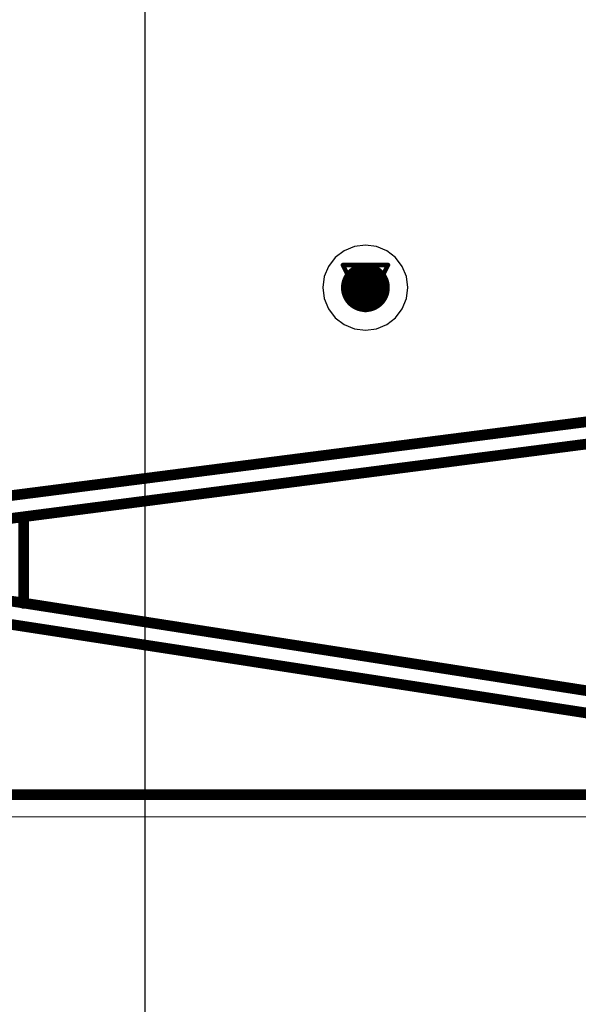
# Model space of a CAD drawing. Header units: millimetres. Extents: x 138 to 555, y 26 to 334.
# Tile 132 of 256: x 162.4 to 168.69, y 152.45 to 163.52. Entities that reach past the tile are written whole.
import ezdxf

# ---------------------------------------------------------------- set-up
doc = ezdxf.new("R2010")
doc.units = ezdxf.units.MM
for name, color, linetype in [('BottomLayer', 5, 'Continuous'), ('DrillDrawing', 1, 'Continuous'), ('Mechanical20', 56, 'Continuous'), ('Mechanical27', 56, 'Continuous'), ('MidLayer1', 16, 'Continuous'), ('MidLayer2', 76, 'Continuous'), ('MidLayer3', 90, 'Continuous'), ('MidLayer4', 156, 'Continuous'), ('MultiLayer', 9, 'Continuous'), ('TopLayer', 1, 'Continuous'), ('TopOverlay', 2, 'Continuous'), ('ViaHoleLayer', 16, 'Continuous')]:
    doc.layers.add(name, color=color, linetype=linetype)

# ---------------------------------------------------------------- blocks, each defined once
blk = doc.blocks.new('CON_DUAL_USB_TYPE_A_CONEXCON_5600_3081_804')
at = {"layer": 'Mechanical20', "const_width": 0.01}
blk.add_lwpolyline([(6.8, 0.45), (6.8, 8.2)], dxfattribs=at)
at = {"layer": 'Mechanical27', "const_width": 0.01}
for points in [[(6.55, 0.4), (6.55, 17.85)], [(3.3, 0.6), (2.3, 8.4)], [(3.525, 0.85), (2.55, 8.4)], [(4.275, 0.85), (5.45, 8.4)], [(4.5, 0.6), (5.7, 8.4)], [(3.425, 1.624), (4.4, 1.625)]]:
    blk.add_lwpolyline(points, dxfattribs=at)
at = {"layer": 'Mechanical27', "const_width": 0.005}
for points in [[(3.423, 1.624, 1), (3.427, 1.624, 1)], [(4.397, 1.625, 1), (4.402, 1.625, 1)]]:
    blk.add_lwpolyline(points, format="xyb", close=True, dxfattribs=at)
at = {"layer": 'TopOverlay', "const_width": 0.12}
for points in [[(3.3, 0.6), (2.3, 8.4)], [(3.525, 0.85), (2.55, 8.4)], [(4.275, 0.85), (5.45, 8.4)], [(4.5, 0.6), (5.7, 8.4)], [(6.55, 0.4), (6.55, 8.225)], [(3.425, 1.624), (4.4, 1.625)]]:
    blk.add_lwpolyline(points, dxfattribs=at)
at = {"layer": 'TopOverlay', "const_width": 0.06}
for points in [[(3.395, 1.624, 1), (3.455, 1.624, 1)], [(4.37, 1.625, 1), (4.43, 1.625, 1)]]:
    blk.add_lwpolyline(points, format="xyb", close=True, dxfattribs=at)

msp = doc.modelspace()

# ---------------------------------------------------------------- linework, layer by layer
at = {"layer": 'BottomLayer', "const_width": 0.275}
msp.add_lwpolyline([(166.154, 160.51, 1), (166.429, 160.51, 1)], format="xyb", close=True, dxfattribs=at)
at = {"layer": 'DrillDrawing', "const_width": 0.0508}
for points in [[(166.038, 160.764), (166.546, 160.764)], [(166.038, 160.764), (166.292, 160.256)], [(166.292, 160.256), (166.546, 160.764)], [(166.139, 160.662), (166.444, 160.662)], [(166.139, 160.662), (166.292, 160.357)], [(166.292, 160.357), (166.444, 160.662)]]:
    msp.add_lwpolyline(points, dxfattribs=at)
at = {"layer": 'DrillDrawing', "const_width": 0.0254}
for points in [[(166.025, 160.764, 1), (166.051, 160.764, 1)], [(166.025, 160.764, 1), (166.051, 160.764, 1)], [(166.533, 160.764, 1), (166.559, 160.764, 1)], [(166.533, 160.764, 1), (166.559, 160.764, 1)], [(166.127, 160.662, 1), (166.152, 160.662, 1)], [(166.127, 160.662, 1), (166.152, 160.662, 1)], [(166.432, 160.662, 1), (166.457, 160.662, 1)], [(166.432, 160.662, 1), (166.457, 160.662, 1)], [(166.279, 160.357, 1), (166.305, 160.357, 1)], [(166.279, 160.357, 1), (166.305, 160.357, 1)], [(166.279, 160.256, 1), (166.305, 160.256, 1)], [(166.279, 160.256, 1), (166.305, 160.256, 1)]]:
    msp.add_lwpolyline(points, format="xyb", close=True, dxfattribs=at)
at = {"layer": 'MidLayer1', "const_width": 0.275}
msp.add_lwpolyline([(166.154, 160.51, 1), (166.429, 160.51, 1)], format="xyb", close=True, dxfattribs=at)
at = {"layer": 'MidLayer2', "const_width": 0.275}
msp.add_lwpolyline([(166.154, 160.51, 1), (166.429, 160.51, 1)], format="xyb", close=True, dxfattribs=at)
at = {"layer": 'MidLayer3', "const_width": 0.275}
msp.add_lwpolyline([(166.154, 160.51, 1), (166.429, 160.51, 1)], format="xyb", close=True, dxfattribs=at)
at = {"layer": 'MidLayer4'}
for p, q in [((163.813, 69.144), (163.813, 186.015)), ((166.168, 160.973), (166.052, 160.925)), ((166.292, 160.989), (166.168, 160.973)), ((166.416, 160.973), (166.292, 160.989)), ((166.531, 160.925), (166.416, 160.973)), ((165.953, 160.849), (165.877, 160.749)), ((166.052, 160.925), (165.953, 160.849)), ((166.631, 160.849), (166.531, 160.925)), ((166.707, 160.749), (166.631, 160.849)), ((165.877, 160.749), (165.829, 160.634)), ((166.755, 160.634), (166.707, 160.749)), ((165.829, 160.634), (165.813, 160.51)), ((166.771, 160.51), (166.755, 160.634)), ((165.813, 160.51), (165.829, 160.386)), ((166.755, 160.386), (166.771, 160.51)), ((165.829, 160.386), (165.877, 160.27)), ((166.707, 160.27), (166.755, 160.386)), ((165.877, 160.27), (165.953, 160.171)), ((166.631, 160.171), (166.707, 160.27)), ((165.953, 160.171), (166.052, 160.095)), ((166.052, 160.095), (166.168, 160.047)), ((166.416, 160.047), (166.531, 160.095)), ((166.531, 160.095), (166.631, 160.171)), ((166.168, 160.047), (166.292, 160.031)), ((166.292, 160.031), (166.416, 160.047))]:
    msp.add_line(p, q, dxfattribs=at)
at = {"layer": 'MidLayer4', "const_width": 0.275}
msp.add_lwpolyline([(166.154, 160.51, 1), (166.429, 160.51, 1)], format="xyb", close=True, dxfattribs=at)
at = {"layer": 'MultiLayer', "const_width": 0.275}
msp.add_lwpolyline([(166.154, 160.51, 1), (166.429, 160.51, 1)], format="xyb", close=True, dxfattribs=at)
at = {"layer": 'TopLayer', "const_width": 0.275}
msp.add_lwpolyline([(166.154, 160.51, 1), (166.429, 160.51, 1)], format="xyb", close=True, dxfattribs=at)
at = {"layer": 'ViaHoleLayer', "const_width": 0.15}
msp.add_lwpolyline([(166.217, 160.51, 1), (166.367, 160.51, 1)], format="xyb", close=True, dxfattribs=at)

# ---------------------------------------------------------------- block references
at = {"rotation": 270}
msp.add_blockref('CON_DUAL_USB_TYPE_A_CONEXCON_5600_3081_804', (160.82, 161.357), dxfattribs=at)

doc.saveas('drawing.dxf')
